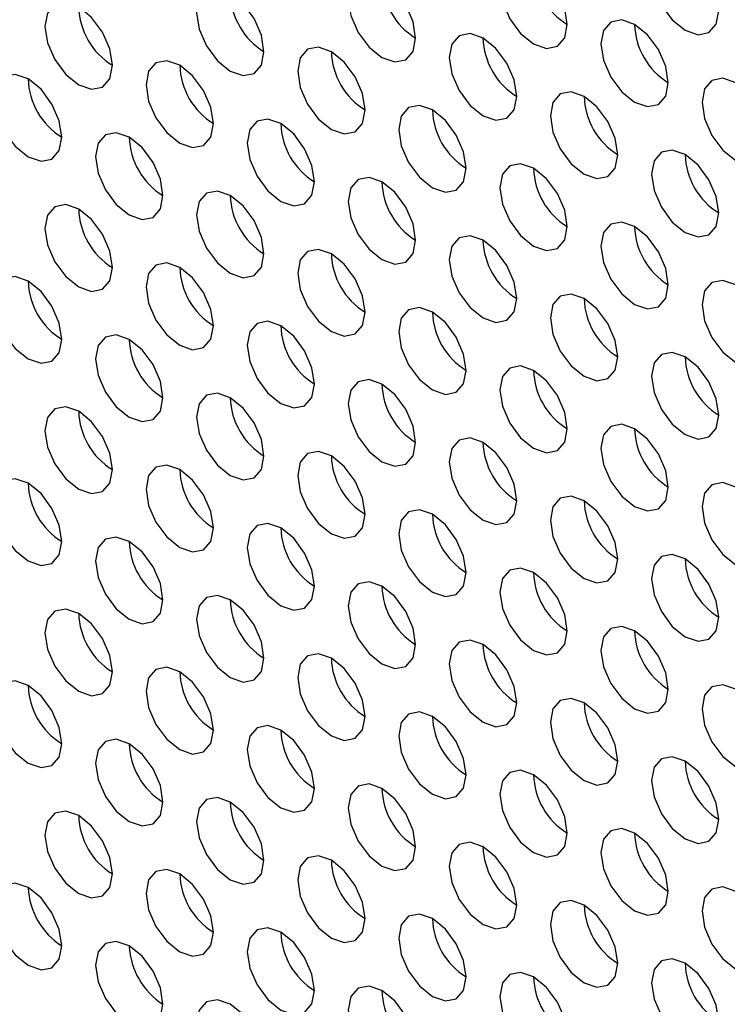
# Model space of a CAD drawing. Header units: millimetres. Extents: x 256 to 1374, y 313 to 1176.
# Tile 123 of 212: x 1086.03 to 1090.98, y 935.59 to 942.48. Entities that reach past the tile are written whole.
import ezdxf

# ---------------------------------------------------------------- set-up
doc = ezdxf.new("R2010")
doc.units = ezdxf.units.MM

msp = doc.modelspace()

# ---------------------------------------------------------------- linework, layer by layer
at = {"color": 7, "linetype": 'Continuous', "lineweight": 30}
for p, q in [((1086.0894, 936.4029), (1086.1148, 936.3882)), ((1086.7965, 935.9947), (1086.8219, 935.98))]:
    msp.add_line(p, q, dxfattribs=at)
at = {"color": 7, "linetype": 'Continuous', "lineweight": 30, "flags": 128}
for points in [[(1090.9213, 942.5426), (1090.9033, 942.6571), (1090.8522, 942.7749), (1090.7758, 942.878), (1090.6856, 942.9508), (1090.5954, 942.9822), (1090.5189, 942.9673), (1090.4678, 942.9085), (1090.4499, 942.8147), (1090.4678, 942.7002), (1090.5189, 942.5824), (1090.5954, 942.4793), (1090.6856, 942.4065), (1090.7758, 942.3751), (1090.8522, 942.39), (1090.9033, 942.4488), (1090.9213, 942.5426)], [(1089.8606, 942.4472), (1089.8427, 942.5617), (1089.7916, 942.6795), (1089.7151, 942.7827), (1089.6249, 942.8555), (1089.5347, 942.8868), (1089.4582, 942.872), (1089.4072, 942.8131), (1089.3892, 942.7193), (1089.4072, 942.6048), (1089.4582, 942.487), (1089.5347, 942.3839), (1089.6249, 942.3111), (1089.7151, 942.2797), (1089.7916, 942.2946), (1089.8427, 942.3534), (1089.8606, 942.4472)], [(1088.8, 942.3518), (1088.782, 942.4664), (1088.7309, 942.5842), (1088.6544, 942.6873), (1088.5642, 942.7601), (1088.474, 942.7915), (1088.3976, 942.7766), (1088.3465, 942.7178), (1088.3285, 942.624), (1088.3465, 942.5095), (1088.3976, 942.3917), (1088.474, 942.2885), (1088.5642, 942.2157), (1088.6544, 942.1844), (1088.7309, 942.1992), (1088.782, 942.2581), (1088.8, 942.3518)], [(1087.7393, 942.2565), (1087.7213, 942.371), (1087.6703, 942.4888), (1087.5938, 942.5919), (1087.5036, 942.6647), (1087.4134, 942.6961), (1087.3369, 942.6812), (1087.2858, 942.6224), (1087.2679, 942.5286), (1087.2858, 942.4141), (1087.3369, 942.2963), (1087.4134, 942.1932), (1087.5036, 942.1204), (1087.5938, 942.089), (1087.6703, 942.1039), (1087.7213, 942.1627), (1087.7393, 942.2565)], [(1086.6786, 942.1611), (1086.6607, 942.2756), (1086.6096, 942.3934), (1086.5331, 942.4966), (1086.4429, 942.5694), (1086.3527, 942.6007), (1086.2763, 942.5859), (1086.2252, 942.5271), (1086.2072, 942.4333), (1086.2252, 942.3187), (1086.2763, 942.2009), (1086.3527, 942.0978), (1086.4429, 942.025), (1086.5331, 941.9937), (1086.6096, 942.0085), (1086.6607, 942.0673), (1086.6786, 942.1611)], [(1090.5677, 942.039), (1090.5498, 942.1535), (1090.4987, 942.2713), (1090.4222, 942.3745), (1090.332, 942.4473), (1090.2418, 942.4786), (1090.1654, 942.4637), (1090.1143, 942.4049), (1090.0963, 942.3111), (1090.1143, 942.1966), (1090.1654, 942.0788), (1090.2418, 941.9757), (1090.332, 941.9029), (1090.4222, 941.8715), (1090.4987, 941.8864), (1090.5498, 941.9452), (1090.5677, 942.039)], [(1089.5071, 941.9436), (1089.4891, 942.0582), (1089.438, 942.176), (1089.3616, 942.2791), (1089.2714, 942.3519), (1089.1812, 942.3832), (1089.1047, 942.3684), (1089.0536, 942.3096), (1089.0357, 942.2158), (1089.0536, 942.1013), (1089.1047, 941.9835), (1089.1812, 941.8803), (1089.2714, 941.8075), (1089.3616, 941.7762), (1089.438, 941.791), (1089.4891, 941.8498), (1089.5071, 941.9436)], [(1088.4464, 941.8483), (1088.4285, 941.9628), (1088.3774, 942.0806), (1088.3009, 942.1837), (1088.2107, 942.2565), (1088.1205, 942.2879), (1088.044, 942.273), (1087.9929, 942.2142), (1087.975, 942.1204), (1087.9929, 942.0059), (1088.044, 941.8881), (1088.1205, 941.785), (1088.2107, 941.7122), (1088.3009, 941.6808), (1088.3774, 941.6957), (1088.4285, 941.7545), (1088.4464, 941.8483)], [(1087.3857, 941.7529), (1087.3678, 941.8674), (1087.3167, 941.9852), (1087.2402, 942.0884), (1087.15, 942.1612), (1087.0598, 942.1925), (1086.9834, 942.1777), (1086.9323, 942.1189), (1086.9143, 942.0251), (1086.9323, 941.9105), (1086.9834, 941.7927), (1087.0598, 941.6896), (1087.15, 941.6168), (1087.2402, 941.5855), (1087.3167, 941.6003), (1087.3678, 941.6591), (1087.3857, 941.7529)], [(1086.3251, 941.6576), (1086.3071, 941.7721), (1086.256, 941.8899), (1086.1796, 941.993), (1086.0894, 942.0658), (1085.9992, 942.0972), (1085.9227, 942.0823), (1085.8716, 942.0235), (1085.8537, 941.9297), (1085.8716, 941.8152), (1085.9227, 941.6974), (1085.9992, 941.5942), (1086.0894, 941.5214), (1086.1796, 941.4901), (1086.256, 941.505), (1086.3071, 941.5638), (1086.3251, 941.6576)], [(1091.2748, 941.6308), (1091.2569, 941.7453), (1091.2058, 941.8631), (1091.1293, 941.9663), (1091.0391, 942.0391), (1090.9489, 942.0704), (1090.8725, 942.0555), (1090.8214, 941.9967), (1090.8034, 941.9029), (1090.8214, 941.7884), (1090.8725, 941.6706), (1090.9489, 941.5675), (1091.0391, 941.4947), (1091.1293, 941.4633), (1091.2058, 941.4782), (1091.2569, 941.537), (1091.2748, 941.6308)], [(1090.2142, 941.5354), (1090.1962, 941.65), (1090.1451, 941.7678), (1090.0687, 941.8709), (1089.9785, 941.9437), (1089.8883, 941.975), (1089.8118, 941.9602), (1089.7607, 941.9014), (1089.7428, 941.8076), (1089.7607, 941.6931), (1089.8118, 941.5753), (1089.8883, 941.4721), (1089.9785, 941.3993), (1090.0687, 941.368), (1090.1451, 941.3828), (1090.1962, 941.4416), (1090.2142, 941.5354)], [(1089.1535, 941.4401), (1089.1356, 941.5546), (1089.0845, 941.6724), (1089.008, 941.7755), (1088.9178, 941.8483), (1088.8276, 941.8797), (1088.7511, 941.8648), (1088.7, 941.806), (1088.6821, 941.7122), (1088.7, 941.5977), (1088.7511, 941.4799), (1088.8276, 941.3768), (1088.9178, 941.304), (1089.008, 941.2726), (1089.0845, 941.2875), (1089.1356, 941.3463), (1089.1535, 941.4401)], [(1088.0928, 941.3447), (1088.0749, 941.4592), (1088.0238, 941.577), (1087.9473, 941.6802), (1087.8571, 941.753), (1087.7669, 941.7843), (1087.6905, 941.7695), (1087.6394, 941.7106), (1087.6214, 941.6169), (1087.6394, 941.5023), (1087.6905, 941.3845), (1087.7669, 941.2814), (1087.8571, 941.2086), (1087.9473, 941.1772), (1088.0238, 941.1921), (1088.0749, 941.2509), (1088.0928, 941.3447)], [(1087.0322, 941.2494), (1087.0142, 941.3639), (1086.9631, 941.4817), (1086.8867, 941.5848), (1086.7965, 941.6576), (1086.7063, 941.689), (1086.6298, 941.6741), (1086.5787, 941.6153), (1086.5608, 941.5215), (1086.5787, 941.407), (1086.6298, 941.2892), (1086.7063, 941.186), (1086.7965, 941.1132), (1086.8867, 941.0819), (1086.9631, 941.0967), (1087.0142, 941.1556), (1087.0322, 941.2494)], [(1090.9213, 941.1272), (1090.9033, 941.2418), (1090.8522, 941.3595), (1090.7758, 941.4627), (1090.6856, 941.5355), (1090.5954, 941.5668), (1090.5189, 941.552), (1090.4678, 941.4932), (1090.4499, 941.3994), (1090.4678, 941.2849), (1090.5189, 941.1671), (1090.5954, 941.0639), (1090.6856, 940.9911), (1090.7758, 940.9598), (1090.8522, 940.9746), (1090.9033, 941.0334), (1090.9213, 941.1272)], [(1089.8606, 941.0319), (1089.8427, 941.1464), (1089.7916, 941.2642), (1089.7151, 941.3673), (1089.6249, 941.4401), (1089.5347, 941.4715), (1089.4582, 941.4566), (1089.4072, 941.3978), (1089.3892, 941.304), (1089.4072, 941.1895), (1089.4582, 941.0717), (1089.5347, 940.9686), (1089.6249, 940.8958), (1089.7151, 940.8644), (1089.7916, 940.8793), (1089.8427, 940.9381), (1089.8606, 941.0319)], [(1088.8, 940.9365), (1088.782, 941.051), (1088.7309, 941.1688), (1088.6544, 941.272), (1088.5642, 941.3448), (1088.474, 941.3761), (1088.3976, 941.3613), (1088.3465, 941.3024), (1088.3285, 941.2086), (1088.3465, 941.0941), (1088.3976, 940.9763), (1088.474, 940.8732), (1088.5642, 940.8004), (1088.6544, 940.769), (1088.7309, 940.7839), (1088.782, 940.8427), (1088.8, 940.9365)], [(1087.7393, 940.8411), (1087.7213, 940.9557), (1087.6703, 941.0735), (1087.5938, 941.1766), (1087.5036, 941.2494), (1087.4134, 941.2807), (1087.3369, 941.2659), (1087.2858, 941.2071), (1087.2679, 941.1133), (1087.2858, 940.9988), (1087.3369, 940.881), (1087.4134, 940.7778), (1087.5036, 940.705), (1087.5938, 940.6737), (1087.6703, 940.6885), (1087.7213, 940.7473), (1087.7393, 940.8411)], [(1086.6786, 940.7458), (1086.6607, 940.8603), (1086.6096, 940.9781), (1086.5331, 941.0812), (1086.4429, 941.154), (1086.3527, 941.1854), (1086.2763, 941.1705), (1086.2252, 941.1117), (1086.2072, 941.0179), (1086.2252, 940.9034), (1086.2763, 940.7856), (1086.3527, 940.6825), (1086.4429, 940.6097), (1086.5331, 940.5783), (1086.6096, 940.5932), (1086.6607, 940.652), (1086.6786, 940.7458)], [(1090.5677, 940.6237), (1090.5498, 940.7382), (1090.4987, 940.856), (1090.4222, 940.9591), (1090.332, 941.0319), (1090.2418, 941.0633), (1090.1654, 941.0484), (1090.1143, 940.9896), (1090.0963, 940.8958), (1090.1143, 940.7813), (1090.1654, 940.6635), (1090.2418, 940.5603), (1090.332, 940.4876), (1090.4222, 940.4562), (1090.4987, 940.4711), (1090.5498, 940.5299), (1090.5677, 940.6237)], [(1089.5071, 940.5283), (1089.4891, 940.6428), (1089.438, 940.7606), (1089.3616, 940.8638), (1089.2714, 940.9366), (1089.1812, 940.9679), (1089.1047, 940.953), (1089.0536, 940.8942), (1089.0357, 940.8004), (1089.0536, 940.6859), (1089.1047, 940.5681), (1089.1812, 940.465), (1089.2714, 940.3922), (1089.3616, 940.3608), (1089.438, 940.3757), (1089.4891, 940.4345), (1089.5071, 940.5283)], [(1088.4464, 940.4329), (1088.4285, 940.5475), (1088.3774, 940.6653), (1088.3009, 940.7684), (1088.2107, 940.8412), (1088.1205, 940.8725), (1088.044, 940.8577), (1087.9929, 940.7989), (1087.975, 940.7051), (1087.9929, 940.5906), (1088.044, 940.4728), (1088.1205, 940.3696), (1088.2107, 940.2968), (1088.3009, 940.2655), (1088.3774, 940.2803), (1088.4285, 940.3391), (1088.4464, 940.4329)], [(1087.3857, 940.3376), (1087.3678, 940.4521), (1087.3167, 940.5699), (1087.2402, 940.673), (1087.15, 940.7458), (1087.0598, 940.7772), (1086.9834, 940.7623), (1086.9323, 940.7035), (1086.9143, 940.6097), (1086.9323, 940.4952), (1086.9834, 940.3774), (1087.0598, 940.2743), (1087.15, 940.2015), (1087.2402, 940.1701), (1087.3167, 940.185), (1087.3678, 940.2438), (1087.3857, 940.3376)], [(1086.3251, 940.2422), (1086.3071, 940.3567), (1086.256, 940.4745), (1086.1796, 940.5777), (1086.0894, 940.6505), (1085.9992, 940.6818), (1085.9227, 940.667), (1085.8716, 940.6082), (1085.8537, 940.5144), (1085.8716, 940.3998), (1085.9227, 940.282), (1085.9992, 940.1789), (1086.0894, 940.1061), (1086.1796, 940.0748), (1086.256, 940.0896), (1086.3071, 940.1484), (1086.3251, 940.2422)], [(1091.2748, 940.2155), (1091.2569, 940.33), (1091.2058, 940.4478), (1091.1293, 940.5509), (1091.0391, 940.6237), (1090.9489, 940.6551), (1090.8725, 940.6402), (1090.8214, 940.5814), (1090.8034, 940.4876), (1090.8214, 940.3731), (1090.8725, 940.2553), (1090.9489, 940.1521), (1091.0391, 940.0794), (1091.1293, 940.048), (1091.2058, 940.0629), (1091.2569, 940.1217), (1091.2748, 940.2155)], [(1090.2142, 940.1201), (1090.1962, 940.2346), (1090.1451, 940.3524), (1090.0687, 940.4556), (1089.9785, 940.5284), (1089.8883, 940.5597), (1089.8118, 940.5448), (1089.7607, 940.486), (1089.7428, 940.3922), (1089.7607, 940.2777), (1089.8118, 940.1599), (1089.8883, 940.0568), (1089.9785, 939.984), (1090.0687, 939.9526), (1090.1451, 939.9675), (1090.1962, 940.0263), (1090.2142, 940.1201)], [(1089.1535, 940.0247), (1089.1356, 940.1393), (1089.0845, 940.2571), (1089.008, 940.3602), (1088.9178, 940.433), (1088.8276, 940.4643), (1088.7511, 940.4495), (1088.7, 940.3907), (1088.6821, 940.2969), (1088.7, 940.1824), (1088.7511, 940.0646), (1088.8276, 939.9614), (1088.9178, 939.8886), (1089.008, 939.8573), (1089.0845, 939.8721), (1089.1356, 939.9309), (1089.1535, 940.0247)], [(1088.0928, 939.9294), (1088.0749, 940.0439), (1088.0238, 940.1617), (1087.9473, 940.2648), (1087.8571, 940.3376), (1087.7669, 940.369), (1087.6905, 940.3541), (1087.6394, 940.2953), (1087.6214, 940.2015), (1087.6394, 940.087), (1087.6905, 939.9692), (1087.7669, 939.8661), (1087.8571, 939.7933), (1087.9473, 939.7619), (1088.0238, 939.7768), (1088.0749, 939.8356), (1088.0928, 939.9294)], [(1087.0322, 939.834), (1087.0142, 939.9485), (1086.9631, 940.0663), (1086.8867, 940.1695), (1086.7965, 940.2423), (1086.7063, 940.2736), (1086.6298, 940.2588), (1086.5787, 940.2), (1086.5608, 940.1062), (1086.5787, 939.9916), (1086.6298, 939.8738), (1086.7063, 939.7707), (1086.7965, 939.6979), (1086.8867, 939.6665), (1086.9631, 939.6814), (1087.0142, 939.7402), (1087.0322, 939.834)], [(1090.9213, 939.7119), (1090.9033, 939.8264), (1090.8522, 939.9442), (1090.7758, 940.0474), (1090.6856, 940.1201), (1090.5954, 940.1515), (1090.5189, 940.1366), (1090.4678, 940.0778), (1090.4499, 939.984), (1090.4678, 939.8695), (1090.5189, 939.7517), (1090.5954, 939.6486), (1090.6856, 939.5758), (1090.7758, 939.5444), (1090.8522, 939.5593), (1090.9033, 939.6181), (1090.9213, 939.7119)], [(1089.8606, 939.6165), (1089.8427, 939.7311), (1089.7916, 939.8488), (1089.7151, 939.952), (1089.6249, 940.0248), (1089.5347, 940.0561), (1089.4582, 940.0413), (1089.4072, 939.9825), (1089.3892, 939.8887), (1089.4072, 939.7742), (1089.4582, 939.6564), (1089.5347, 939.5532), (1089.6249, 939.4804), (1089.7151, 939.4491), (1089.7916, 939.4639), (1089.8427, 939.5227), (1089.8606, 939.6165)], [(1088.8, 939.5212), (1088.782, 939.6357), (1088.7309, 939.7535), (1088.6544, 939.8566), (1088.5642, 939.9294), (1088.474, 939.9608), (1088.3976, 939.9459), (1088.3465, 939.8871), (1088.3285, 939.7933), (1088.3465, 939.6788), (1088.3976, 939.561), (1088.474, 939.4579), (1088.5642, 939.3851), (1088.6544, 939.3537), (1088.7309, 939.3686), (1088.782, 939.4274), (1088.8, 939.5212)], [(1087.7393, 939.4258), (1087.7213, 939.5403), (1087.6703, 939.6581), (1087.5938, 939.7613), (1087.5036, 939.8341), (1087.4134, 939.8654), (1087.3369, 939.8506), (1087.2858, 939.7917), (1087.2679, 939.6979), (1087.2858, 939.5834), (1087.3369, 939.4656), (1087.4134, 939.3625), (1087.5036, 939.2897), (1087.5938, 939.2583), (1087.6703, 939.2732), (1087.7213, 939.332), (1087.7393, 939.4258)], [(1086.6786, 939.3304), (1086.6607, 939.445), (1086.6096, 939.5628), (1086.5331, 939.6659), (1086.4429, 939.7387), (1086.3527, 939.77), (1086.2763, 939.7552), (1086.2252, 939.6964), (1086.2072, 939.6026), (1086.2252, 939.4881), (1086.2763, 939.3703), (1086.3527, 939.2671), (1086.4429, 939.1943), (1086.5331, 939.163), (1086.6096, 939.1778), (1086.6607, 939.2366), (1086.6786, 939.3304)], [(1090.5677, 939.2083), (1090.5498, 939.3228), (1090.4987, 939.4406), (1090.4222, 939.5438), (1090.332, 939.6166), (1090.2418, 939.6479), (1090.1654, 939.6331), (1090.1143, 939.5743), (1090.0963, 939.4805), (1090.1143, 939.366), (1090.1654, 939.2482), (1090.2418, 939.145), (1090.332, 939.0722), (1090.4222, 939.0409), (1090.4987, 939.0557), (1090.5498, 939.1145), (1090.5677, 939.2083)], [(1089.5071, 939.113), (1089.4891, 939.2275), (1089.438, 939.3453), (1089.3616, 939.4484), (1089.2714, 939.5212), (1089.1812, 939.5526), (1089.1047, 939.5377), (1089.0536, 939.4789), (1089.0357, 939.3851), (1089.0536, 939.2706), (1089.1047, 939.1528), (1089.1812, 939.0496), (1089.2714, 938.9769), (1089.3616, 938.9455), (1089.438, 938.9604), (1089.4891, 939.0192), (1089.5071, 939.113)], [(1088.4464, 939.0176), (1088.4285, 939.1321), (1088.3774, 939.2499), (1088.3009, 939.3531), (1088.2107, 939.4259), (1088.1205, 939.4572), (1088.044, 939.4424), (1087.9929, 939.3835), (1087.975, 939.2897), (1087.9929, 939.1752), (1088.044, 939.0574), (1088.1205, 938.9543), (1088.2107, 938.8815), (1088.3009, 938.8501), (1088.3774, 938.865), (1088.4285, 938.9238), (1088.4464, 939.0176)], [(1087.3857, 938.9222), (1087.3678, 939.0368), (1087.3167, 939.1546), (1087.2402, 939.2577), (1087.15, 939.3305), (1087.0598, 939.3618), (1086.9834, 939.347), (1086.9323, 939.2882), (1086.9143, 939.1944), (1086.9323, 939.0799), (1086.9834, 938.9621), (1087.0598, 938.8589), (1087.15, 938.7861), (1087.2402, 938.7548), (1087.3167, 938.7696), (1087.3678, 938.8284), (1087.3857, 938.9222)], [(1086.3251, 938.8269), (1086.3071, 938.9414), (1086.256, 939.0592), (1086.1796, 939.1623), (1086.0894, 939.2351), (1085.9992, 939.2665), (1085.9227, 939.2516), (1085.8716, 939.1928), (1085.8537, 939.099), (1085.8716, 938.9845), (1085.9227, 938.8667), (1085.9992, 938.7636), (1086.0894, 938.6908), (1086.1796, 938.6594), (1086.256, 938.6743), (1086.3071, 938.7331), (1086.3251, 938.8269)], [(1091.2748, 938.8001), (1091.2569, 938.9146), (1091.2058, 939.0324), (1091.1293, 939.1356), (1091.0391, 939.2084), (1090.9489, 939.2397), (1090.8725, 939.2249), (1090.8214, 939.1661), (1090.8034, 939.0723), (1090.8214, 938.9577), (1090.8725, 938.84), (1090.9489, 938.7368), (1091.0391, 938.664), (1091.1293, 938.6327), (1091.2058, 938.6475), (1091.2569, 938.7063), (1091.2748, 938.8001)], [(1090.2142, 938.7048), (1090.1962, 938.8193), (1090.1451, 938.9371), (1090.0687, 939.0402), (1089.9785, 939.113), (1089.8883, 939.1444), (1089.8118, 939.1295), (1089.7607, 939.0707), (1089.7428, 938.9769), (1089.7607, 938.8624), (1089.8118, 938.7446), (1089.8883, 938.6414), (1089.9785, 938.5687), (1090.0687, 938.5373), (1090.1451, 938.5522), (1090.1962, 938.611), (1090.2142, 938.7048)], [(1089.1535, 938.6094), (1089.1356, 938.7239), (1089.0845, 938.8417), (1089.008, 938.9449), (1088.9178, 939.0177), (1088.8276, 939.049), (1088.7511, 939.0341), (1088.7, 938.9753), (1088.6821, 938.8815), (1088.7, 938.767), (1088.7511, 938.6492), (1088.8276, 938.5461), (1088.9178, 938.4733), (1089.008, 938.4419), (1089.0845, 938.4568), (1089.1356, 938.5156), (1089.1535, 938.6094)], [(1088.0928, 938.514), (1088.0749, 938.6286), (1088.0238, 938.7464), (1087.9473, 938.8495), (1087.8571, 938.9223), (1087.7669, 938.9536), (1087.6905, 938.9388), (1087.6394, 938.88), (1087.6214, 938.7862), (1087.6394, 938.6717), (1087.6905, 938.5539), (1087.7669, 938.4507), (1087.8571, 938.3779), (1087.9473, 938.3466), (1088.0238, 938.3614), (1088.0749, 938.4202), (1088.0928, 938.514)], [(1087.0322, 938.4187), (1087.0142, 938.5332), (1086.9631, 938.651), (1086.8867, 938.7541), (1086.7965, 938.8269), (1086.7063, 938.8583), (1086.6298, 938.8434), (1086.5787, 938.7846), (1086.5608, 938.6908), (1086.5787, 938.5763), (1086.6298, 938.4585), (1086.7063, 938.3554), (1086.7965, 938.2826), (1086.8867, 938.2512), (1086.9631, 938.2661), (1087.0142, 938.3249), (1087.0322, 938.4187)], [(1090.9213, 938.2966), (1090.9033, 938.4111), (1090.8522, 938.5289), (1090.7758, 938.632), (1090.6856, 938.7048), (1090.5954, 938.7362), (1090.5189, 938.7213), (1090.4678, 938.6625), (1090.4499, 938.5687), (1090.4678, 938.4542), (1090.5189, 938.3364), (1090.5954, 938.2332), (1090.6856, 938.1604), (1090.7758, 938.1291), (1090.8522, 938.144), (1090.9033, 938.2028), (1090.9213, 938.2966)], [(1089.8606, 938.2012), (1089.8427, 938.3157), (1089.7916, 938.4335), (1089.7151, 938.5367), (1089.6249, 938.6094), (1089.5347, 938.6408), (1089.4582, 938.6259), (1089.4072, 938.5671), (1089.3892, 938.4733), (1089.4072, 938.3588), (1089.4582, 938.241), (1089.5347, 938.1379), (1089.6249, 938.0651), (1089.7151, 938.0337), (1089.7916, 938.0486), (1089.8427, 938.1074), (1089.8606, 938.2012)], [(1088.8, 938.1058), (1088.782, 938.2204), (1088.7309, 938.3381), (1088.6544, 938.4413), (1088.5642, 938.5141), (1088.474, 938.5454), (1088.3976, 938.5306), (1088.3465, 938.4718), (1088.3285, 938.378), (1088.3465, 938.2635), (1088.3976, 938.1457), (1088.474, 938.0425), (1088.5642, 937.9697), (1088.6544, 937.9384), (1088.7309, 937.9532), (1088.782, 938.012), (1088.8, 938.1058)], [(1087.7393, 938.0105), (1087.7213, 938.125), (1087.6703, 938.2428), (1087.5938, 938.3459), (1087.5036, 938.4187), (1087.4134, 938.4501), (1087.3369, 938.4352), (1087.2858, 938.3764), (1087.2679, 938.2826), (1087.2858, 938.1681), (1087.3369, 938.0503), (1087.4134, 937.9472), (1087.5036, 937.8744), (1087.5938, 937.843), (1087.6703, 937.8579), (1087.7213, 937.9167), (1087.7393, 938.0105)], [(1086.6786, 937.9151), (1086.6607, 938.0296), (1086.6096, 938.1474), (1086.5331, 938.2506), (1086.4429, 938.3234), (1086.3527, 938.3547), (1086.2763, 938.3399), (1086.2252, 938.281), (1086.2072, 938.1872), (1086.2252, 938.0727), (1086.2763, 937.9549), (1086.3527, 937.8518), (1086.4429, 937.779), (1086.5331, 937.7476), (1086.6096, 937.7625), (1086.6607, 937.8213), (1086.6786, 937.9151)], [(1090.5677, 937.793), (1090.5498, 937.9075), (1090.4987, 938.0253), (1090.4222, 938.1285), (1090.332, 938.2012), (1090.2418, 938.2326), (1090.1654, 938.2177), (1090.1143, 938.1589), (1090.0963, 938.0651), (1090.1143, 937.9506), (1090.1654, 937.8328), (1090.2418, 937.7297), (1090.332, 937.6569), (1090.4222, 937.6255), (1090.4987, 937.6404), (1090.5498, 937.6992), (1090.5677, 937.793)], [(1089.5071, 937.6976), (1089.4891, 937.8121), (1089.438, 937.9299), (1089.3616, 938.0331), (1089.2714, 938.1059), (1089.1812, 938.1372), (1089.1047, 938.1224), (1089.0536, 938.0636), (1089.0357, 937.9698), (1089.0536, 937.8553), (1089.1047, 937.7375), (1089.1812, 937.6343), (1089.2714, 937.5615), (1089.3616, 937.5302), (1089.438, 937.545), (1089.4891, 937.6038), (1089.5071, 937.6976)], [(1088.4464, 937.6023), (1088.4285, 937.7168), (1088.3774, 937.8346), (1088.3009, 937.9377), (1088.2107, 938.0105), (1088.1205, 938.0419), (1088.044, 938.027), (1087.9929, 937.9682), (1087.975, 937.8744), (1087.9929, 937.7599), (1088.044, 937.6421), (1088.1205, 937.5389), (1088.2107, 937.4662), (1088.3009, 937.4348), (1088.3774, 937.4497), (1088.4285, 937.5085), (1088.4464, 937.6023)], [(1087.3857, 937.5069), (1087.3678, 937.6214), (1087.3167, 937.7392), (1087.2402, 937.8424), (1087.15, 937.9152), (1087.0598, 937.9465), (1086.9834, 937.9317), (1086.9323, 937.8728), (1086.9143, 937.779), (1086.9323, 937.6645), (1086.9834, 937.5467), (1087.0598, 937.4436), (1087.15, 937.3708), (1087.2402, 937.3394), (1087.3167, 937.3543), (1087.3678, 937.4131), (1087.3857, 937.5069)], [(1086.3251, 937.4115), (1086.3071, 937.5261), (1086.256, 937.6439), (1086.1796, 937.747), (1086.0894, 937.8198), (1085.9992, 937.8511), (1085.9227, 937.8363), (1085.8716, 937.7775), (1085.8537, 937.6837), (1085.8716, 937.5692), (1085.9227, 937.4514), (1085.9992, 937.3482), (1086.0894, 937.2754), (1086.1796, 937.2441), (1086.256, 937.2589), (1086.3071, 937.3177), (1086.3251, 937.4115)], [(1091.2748, 937.3848), (1091.2569, 937.4993), (1091.2058, 937.6171), (1091.1293, 937.7203), (1091.0391, 937.793), (1090.9489, 937.8244), (1090.8725, 937.8095), (1090.8214, 937.7507), (1090.8034, 937.6569), (1090.8214, 937.5424), (1090.8725, 937.4246), (1090.9489, 937.3215), (1091.0391, 937.2487), (1091.1293, 937.2173), (1091.2058, 937.2322), (1091.2569, 937.291), (1091.2748, 937.3848)], [(1090.2142, 937.2894), (1090.1962, 937.4039), (1090.1451, 937.5217), (1090.0687, 937.6249), (1089.9785, 937.6977), (1089.8883, 937.729), (1089.8118, 937.7142), (1089.7607, 937.6554), (1089.7428, 937.5616), (1089.7607, 937.447), (1089.8118, 937.3293), (1089.8883, 937.2261), (1089.9785, 937.1533), (1090.0687, 937.122), (1090.1451, 937.1368), (1090.1962, 937.1956), (1090.2142, 937.2894)], [(1089.1535, 937.1941), (1089.1356, 937.3086), (1089.0845, 937.4264), (1089.008, 937.5295), (1088.9178, 937.6023), (1088.8276, 937.6337), (1088.7511, 937.6188), (1088.7, 937.56), (1088.6821, 937.4662), (1088.7, 937.3517), (1088.7511, 937.2339), (1088.8276, 937.1307), (1088.9178, 937.058), (1089.008, 937.0266), (1089.0845, 937.0415), (1089.1356, 937.1003), (1089.1535, 937.1941)], [(1088.0928, 937.0987), (1088.0749, 937.2132), (1088.0238, 937.331), (1087.9473, 937.4342), (1087.8571, 937.507), (1087.7669, 937.5383), (1087.6905, 937.5234), (1087.6394, 937.4646), (1087.6214, 937.3708), (1087.6394, 937.2563), (1087.6905, 937.1385), (1087.7669, 937.0354), (1087.8571, 936.9626), (1087.9473, 936.9312), (1088.0238, 936.9461), (1088.0749, 937.0049), (1088.0928, 937.0987)], [(1087.0322, 937.0033), (1087.0142, 937.1179), (1086.9631, 937.2357), (1086.8867, 937.3388), (1086.7965, 937.4116), (1086.7063, 937.4429), (1086.6298, 937.4281), (1086.5787, 937.3693), (1086.5608, 937.2755), (1086.5787, 937.161), (1086.6298, 937.0432), (1086.7063, 936.94), (1086.7965, 936.8672), (1086.8867, 936.8359), (1086.9631, 936.8507), (1087.0142, 936.9095), (1087.0322, 937.0033)], [(1090.9213, 936.8812), (1090.9033, 936.9957), (1090.8522, 937.1135), (1090.7758, 937.2167), (1090.6856, 937.2895), (1090.5954, 937.3208), (1090.5189, 937.306), (1090.4678, 937.2472), (1090.4499, 937.1534), (1090.4678, 937.0388), (1090.5189, 936.921), (1090.5954, 936.8179), (1090.6856, 936.7451), (1090.7758, 936.7138), (1090.8522, 936.7286), (1090.9033, 936.7874), (1090.9213, 936.8812)], [(1089.8606, 936.7859), (1089.8427, 936.9004), (1089.7916, 937.0182), (1089.7151, 937.1213), (1089.6249, 937.1941), (1089.5347, 937.2255), (1089.4582, 937.2106), (1089.4072, 937.1518), (1089.3892, 937.058), (1089.4072, 936.9435), (1089.4582, 936.8257), (1089.5347, 936.7225), (1089.6249, 936.6498), (1089.7151, 936.6184), (1089.7916, 936.6333), (1089.8427, 936.6921), (1089.8606, 936.7859)], [(1088.8, 936.6905), (1088.782, 936.805), (1088.7309, 936.9228), (1088.6544, 937.026), (1088.5642, 937.0987), (1088.474, 937.1301), (1088.3976, 937.1152), (1088.3465, 937.0564), (1088.3285, 936.9626), (1088.3465, 936.8481), (1088.3976, 936.7303), (1088.474, 936.6272), (1088.5642, 936.5544), (1088.6544, 936.523), (1088.7309, 936.5379), (1088.782, 936.5967), (1088.8, 936.6905)], [(1087.7393, 936.5951), (1087.7213, 936.7097), (1087.6703, 936.8275), (1087.5938, 936.9306), (1087.5036, 937.0034), (1087.4134, 937.0347), (1087.3369, 937.0199), (1087.2858, 936.9611), (1087.2679, 936.8673), (1087.2858, 936.7528), (1087.3369, 936.635), (1087.4134, 936.5318), (1087.5036, 936.459), (1087.5938, 936.4277), (1087.6703, 936.4425), (1087.7213, 936.5013), (1087.7393, 936.5951)], [(1086.6786, 936.4998), (1086.6607, 936.6143), (1086.6096, 936.7321), (1086.5331, 936.8352), (1086.4429, 936.908), (1086.3527, 936.9394), (1086.2763, 936.9245), (1086.2252, 936.8657), (1086.2072, 936.7719), (1086.2252, 936.6574), (1086.2763, 936.5396), (1086.3527, 936.4364), (1086.4429, 936.3637), (1086.5331, 936.3323), (1086.6096, 936.3472), (1086.6607, 936.406), (1086.6786, 936.4998)], [(1090.5677, 936.3777), (1090.5498, 936.4922), (1090.4987, 936.61), (1090.4222, 936.7131), (1090.332, 936.7859), (1090.2418, 936.8173), (1090.1654, 936.8024), (1090.1143, 936.7436), (1090.0963, 936.6498), (1090.1143, 936.5353), (1090.1654, 936.4175), (1090.2418, 936.3143), (1090.332, 936.2415), (1090.4222, 936.2102), (1090.4987, 936.2251), (1090.5498, 936.2839), (1090.5677, 936.3777)], [(1089.5071, 936.2823), (1089.4891, 936.3968), (1089.438, 936.5146), (1089.3616, 936.6178), (1089.2714, 936.6905), (1089.1812, 936.7219), (1089.1047, 936.707), (1089.0536, 936.6482), (1089.0357, 936.5544), (1089.0536, 936.4399), (1089.1047, 936.3221), (1089.1812, 936.219), (1089.2714, 936.1462), (1089.3616, 936.1148), (1089.438, 936.1297), (1089.4891, 936.1885), (1089.5071, 936.2823)], [(1088.4464, 936.1869), (1088.4285, 936.3014), (1088.3774, 936.4192), (1088.3009, 936.5224), (1088.2107, 936.5952), (1088.1205, 936.6265), (1088.044, 936.6117), (1087.9929, 936.5529), (1087.975, 936.4591), (1087.9929, 936.3446), (1088.044, 936.2268), (1088.1205, 936.1236), (1088.2107, 936.0508), (1088.3009, 936.0195), (1088.3774, 936.0343), (1088.4285, 936.0931), (1088.4464, 936.1869)], [(1087.3857, 936.0916), (1087.3678, 936.2061), (1087.3167, 936.3239), (1087.2402, 936.427), (1087.15, 936.4998), (1087.0598, 936.5312), (1086.9834, 936.5163), (1086.9323, 936.4575), (1086.9143, 936.3637), (1086.9323, 936.2492), (1086.9834, 936.1314), (1087.0598, 936.0282), (1087.15, 935.9555), (1087.2402, 935.9241), (1087.3167, 935.939), (1087.3678, 935.9978), (1087.3857, 936.0916)], [(1086.3251, 935.9962), (1086.3071, 936.1107), (1086.256, 936.2285), (1086.1796, 936.3317), (1086.0894, 936.4045), (1085.9992, 936.4358), (1085.9227, 936.421), (1085.8716, 936.3621), (1085.8537, 936.2683), (1085.8716, 936.1538), (1085.9227, 936.036), (1085.9992, 935.9329), (1086.0894, 935.8601), (1086.1796, 935.8287), (1086.256, 935.8436), (1086.3071, 935.9024), (1086.3251, 935.9962)], [(1091.2748, 935.9695), (1091.2569, 936.084), (1091.2058, 936.2018), (1091.1293, 936.3049), (1091.0391, 936.3777), (1090.9489, 936.4091), (1090.8725, 936.3942), (1090.8214, 936.3354), (1090.8034, 936.2416), (1090.8214, 936.1271), (1090.8725, 936.0093), (1090.9489, 935.9061), (1091.0391, 935.8333), (1091.1293, 935.802), (1091.2058, 935.8168), (1091.2569, 935.8757), (1091.2748, 935.9695)], [(1090.2142, 935.8741), (1090.1962, 935.9886), (1090.1451, 936.1064), (1090.0687, 936.2096), (1089.9785, 936.2823), (1089.8883, 936.3137), (1089.8118, 936.2988), (1089.7607, 936.24), (1089.7428, 936.1462), (1089.7607, 936.0317), (1089.8118, 935.9139), (1089.8883, 935.8108), (1089.9785, 935.738), (1090.0687, 935.7066), (1090.1451, 935.7215), (1090.1962, 935.7803), (1090.2142, 935.8741)], [(1089.1535, 935.7787), (1089.1356, 935.8932), (1089.0845, 936.011), (1089.008, 936.1142), (1088.9178, 936.187), (1088.8276, 936.2183), (1088.7511, 936.2035), (1088.7, 936.1447), (1088.6821, 936.0509), (1088.7, 935.9363), (1088.7511, 935.8185), (1088.8276, 935.7154), (1088.9178, 935.6426), (1089.008, 935.6113), (1089.0845, 935.6261), (1089.1356, 935.6849), (1089.1535, 935.7787)], [(1088.0928, 935.6834), (1088.0749, 935.7979), (1088.0238, 935.9157), (1087.9473, 936.0188), (1087.8571, 936.0916), (1087.7669, 936.123), (1087.6905, 936.1081), (1087.6394, 936.0493), (1087.6214, 935.9555), (1087.6394, 935.841), (1087.6905, 935.7232), (1087.7669, 935.62), (1087.8571, 935.5473), (1087.9473, 935.5159), (1088.0238, 935.5308), (1088.0749, 935.5896), (1088.0928, 935.6834)], [(1087.0322, 935.588), (1087.0142, 935.7025), (1086.9631, 935.8203), (1086.8867, 935.9235), (1086.7965, 935.9962), (1086.7063, 936.0276), (1086.6298, 936.0127), (1086.5787, 935.9539), (1086.5608, 935.8601), (1086.5787, 935.7456), (1086.6298, 935.6278), (1086.7063, 935.5247), (1086.7965, 935.4519), (1086.8867, 935.4205), (1086.9631, 935.4354), (1087.0142, 935.4942), (1087.0322, 935.588)], [(1090.9213, 935.4659), (1090.9033, 935.5804), (1090.8522, 935.6982), (1090.7758, 935.8013), (1090.6856, 935.8741), (1090.5954, 935.9055), (1090.5189, 935.8906), (1090.4678, 935.8318), (1090.4499, 935.738), (1090.4678, 935.6235), (1090.5189, 935.5057), (1090.5954, 935.4026), (1090.6856, 935.3298), (1090.7758, 935.2984), (1090.8522, 935.3133), (1090.9033, 935.3721), (1090.9213, 935.4659)], [(1089.8606, 935.3705), (1089.8427, 935.485), (1089.7916, 935.6028), (1089.7151, 935.706), (1089.6249, 935.7788), (1089.5347, 935.8101), (1089.4582, 935.7953), (1089.4072, 935.7365), (1089.3892, 935.6427), (1089.4072, 935.5281), (1089.4582, 935.4103), (1089.5347, 935.3072), (1089.6249, 935.2344), (1089.7151, 935.2031), (1089.7916, 935.2179), (1089.8427, 935.2767), (1089.8606, 935.3705)], [(1088.8, 935.2752), (1088.782, 935.3897), (1088.7309, 935.5075), (1088.6544, 935.6106), (1088.5642, 935.6834), (1088.474, 935.7148), (1088.3976, 935.6999), (1088.3465, 935.6411), (1088.3285, 935.5473), (1088.3465, 935.4328), (1088.3976, 935.315), (1088.474, 935.2118), (1088.5642, 935.1391), (1088.6544, 935.1077), (1088.7309, 935.1226), (1088.782, 935.1814), (1088.8, 935.2752)], [(1087.7393, 935.1798), (1087.7213, 935.2943), (1087.6703, 935.4121), (1087.5938, 935.5153), (1087.5036, 935.588), (1087.4134, 935.6194), (1087.3369, 935.6045), (1087.2858, 935.5457), (1087.2679, 935.4519), (1087.2858, 935.3374), (1087.3369, 935.2196), (1087.4134, 935.1165), (1087.5036, 935.0437), (1087.5938, 935.0123), (1087.6703, 935.0272), (1087.7213, 935.086), (1087.7393, 935.1798)]]:
    msp.add_lwpolyline(points, dxfattribs=at)
at = {"color": 7, "linetype": 'Continuous', "lineweight": 30}
for centre, radius, start, end in [((1090.1204, 942.8693), 0.4957, 181.60169, 238.3924), ((1089.0597, 942.774), 0.4957, 181.60169, 238.3924), ((1087.9991, 942.6786), 0.4957, 181.60105, 238.39303), ((1086.9384, 942.5832), 0.4957, 181.60129, 238.39279), ((1090.8275, 942.4611), 0.4957, 181.60217, 238.39192), ((1089.7668, 942.3658), 0.4957, 181.60217, 238.39192), ((1088.7062, 942.2704), 0.4957, 181.60153, 238.39255), ((1087.6455, 942.175), 0.4957, 181.60124, 238.39383), ((1086.5849, 942.0797), 0.4957, 181.60124, 238.39383), ((1090.474, 941.9575), 0.4957, 181.60212, 238.39295), ((1089.4133, 941.8622), 0.4957, 181.60275, 238.39232), ((1088.3526, 941.7668), 0.4957, 181.60251, 238.39256), ((1087.292, 941.6715), 0.4957, 181.60251, 238.39256), ((1091.1811, 941.5493), 0.4957, 181.60169, 238.3924), ((1090.1204, 941.454), 0.4957, 181.60105, 238.39303), ((1089.0597, 941.3586), 0.4957, 181.60081, 238.39327), ((1087.9991, 941.2632), 0.4957, 181.60081, 238.39327), ((1086.9384, 941.1679), 0.4957, 181.60129, 238.39279), ((1090.8275, 941.0458), 0.4957, 181.60153, 238.39255), ((1089.7668, 940.9504), 0.4957, 181.60129, 238.39279), ((1088.7062, 940.855), 0.4957, 181.60129, 238.39279), ((1087.6455, 940.7597), 0.4957, 181.60124, 238.39383), ((1086.5849, 940.6643), 0.4957, 181.60124, 238.39383), ((1090.4739, 940.5422), 0.4957, 181.60124, 238.39383), ((1089.4133, 940.4469), 0.4957, 181.60251, 238.39256), ((1088.3526, 940.3515), 0.4957, 181.60251, 238.39256), ((1087.292, 940.2561), 0.4957, 181.60251, 238.39256), ((1091.181, 940.134), 0.4957, 181.60081, 238.39327), ((1090.1204, 940.0386), 0.4957, 181.60081, 238.39327), ((1089.0597, 939.9433), 0.4957, 181.60081, 238.39327), ((1087.9991, 939.8479), 0.4957, 181.60081, 238.39327), ((1086.9384, 939.7525), 0.4957, 181.60129, 238.39279), ((1090.8275, 939.6304), 0.4957, 181.60129, 238.39279), ((1089.7668, 939.5351), 0.4957, 181.60129, 238.39279), ((1088.7062, 939.4397), 0.4957, 181.60129, 238.39279), ((1087.6455, 939.3443), 0.4957, 181.60124, 238.39383), ((1086.5849, 939.249), 0.4957, 181.60124, 238.39383), ((1090.4739, 939.1269), 0.4957, 181.60124, 238.39383), ((1089.4133, 939.0315), 0.4957, 181.60251, 238.39256), ((1088.3526, 938.9362), 0.4957, 181.60251, 238.39256), ((1087.292, 938.8408), 0.4957, 181.60251, 238.39256), ((1091.181, 938.7187), 0.4957, 181.60081, 238.39327), ((1090.1204, 938.6233), 0.4957, 181.60081, 238.39327), ((1089.0597, 938.5279), 0.4957, 181.60081, 238.39327), ((1087.9991, 938.4326), 0.4957, 181.60081, 238.39327), ((1086.9384, 938.3372), 0.4957, 181.60129, 238.39279), ((1090.8275, 938.2151), 0.4957, 181.60129, 238.39279), ((1089.7668, 938.1197), 0.4957, 181.60129, 238.39279), ((1088.7062, 938.0244), 0.4957, 181.60129, 238.39279), ((1087.6455, 937.929), 0.4957, 181.60124, 238.39383), ((1086.5849, 937.8336), 0.4957, 181.60124, 238.39383), ((1090.4739, 937.7115), 0.4957, 181.60124, 238.39383), ((1089.4133, 937.6162), 0.4957, 181.60251, 238.39256), ((1088.3526, 937.5208), 0.4957, 181.60251, 238.39256), ((1087.292, 937.4255), 0.4957, 181.60251, 238.39256), ((1091.181, 937.3033), 0.4957, 181.60081, 238.39327), ((1090.1204, 937.208), 0.4957, 181.60081, 238.39327), ((1089.0597, 937.1126), 0.4957, 181.60081, 238.39327), ((1087.9991, 937.0172), 0.4957, 181.60081, 238.39327), ((1086.9384, 936.9219), 0.4957, 181.60174, 238.39284), ((1090.8275, 936.7998), 0.4957, 181.60129, 238.39279), ((1089.7668, 936.7044), 0.4957, 181.60129, 238.39279), ((1088.7062, 936.609), 0.4957, 181.60129, 238.39279), ((1087.6455, 936.5137), 0.4957, 181.60169, 238.39388), ((1086.6014, 936.4279), 0.5126, 182.80436, 237.38399), ((1090.4739, 936.2962), 0.4957, 181.60124, 238.39383), ((1089.4133, 936.2008), 0.4957, 181.60251, 238.39256), ((1088.3526, 936.1055), 0.4957, 181.60295, 238.39261), ((1087.3085, 936.0197), 0.5126, 182.80556, 237.38279), ((1091.181, 935.888), 0.4957, 181.60081, 238.39327), ((1090.1204, 935.7926), 0.4957, 181.60081, 238.39327), ((1089.0597, 935.6973), 0.4957, 181.60125, 238.39332)]:
    msp.add_arc(centre, radius, start, end, dxfattribs=at)

doc.saveas('drawing.dxf')
